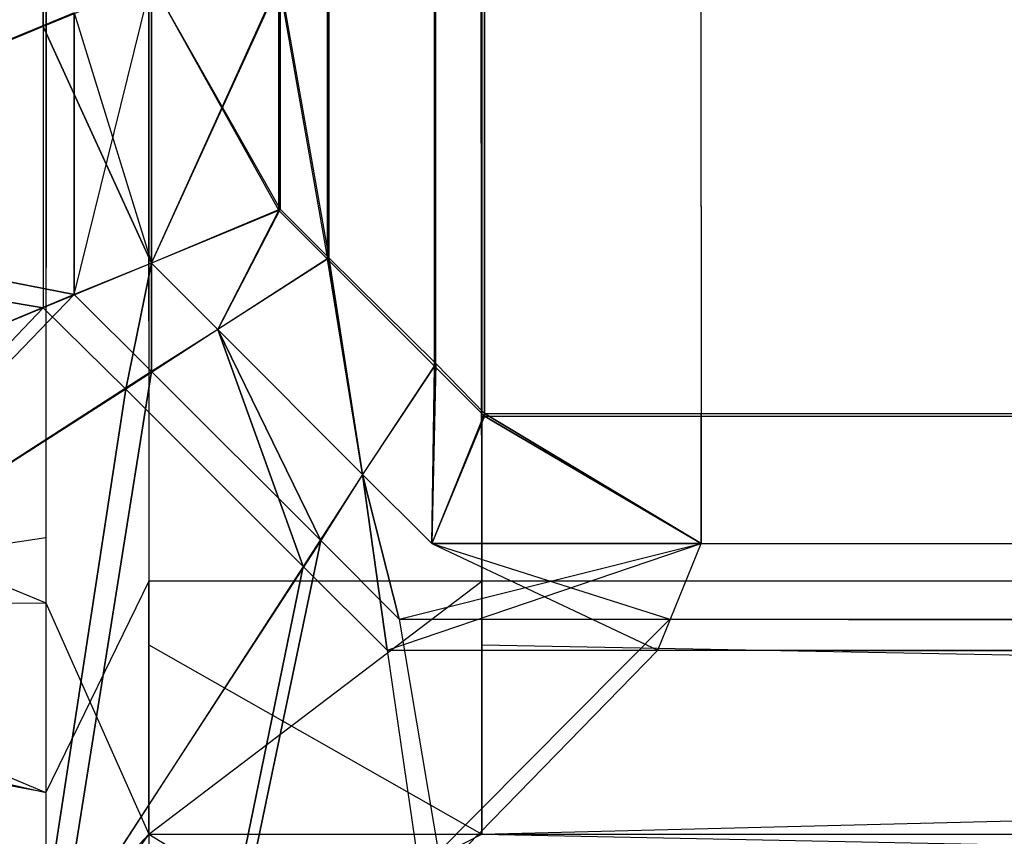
# Model space of a CAD drawing. Extents: x 0 to 0.418, y -0.27 to 0.
# Tile 3 of 129: x 0.000405 to 0.001132, y -0.269501 to -0.268897. Entities that reach past the tile are written whole.
import ezdxf

# ---------------------------------------------------------------- set-up
doc = ezdxf.new("R2010")
doc.units = 0
for name, color, linetype in [('L18_KORPUS1_3___REPLACEMTFOREMP', 7, 'CONTINUOUS'), ('L20_KORPUS1_1___REPLACEMTFOREMP', 7, 'CONTINUOUS'), ('L21_KORPUS1_0___REPLACEMTFOREMP', 7, 'CONTINUOUS')]:
    doc.layers.add(name, color=color, linetype=linetype)

msp = doc.modelspace()

# ---------------------------------------------------------------- linework, layer by layer
at = {"layer": 'L18_KORPUS1_3___REPLACEMTFOREMP', "color": 8}
for points, invisible_edges in [([(0.000424, -0.002272, 1.508799), (0.0005, -0.269359, 1.508875), (0.0005, -0.00224, 1.508875), (0.000424, -0.002272, 1.508799)], 14), ([(0.000746, -0.269359, 1.508875), (0.0005, -0.00224, 1.508875), (0.0005, -0.269359, 1.508875), (0.000746, -0.269359, 1.508875)], 13), ([(0.0005, -0.00224, 1.508875), (0.000746, -0.269359, 1.508875), (0.000746, -0.00224, 1.508875), (0.0005, -0.00224, 1.508875)], 14), ([(0.008115, -0.269359, 1.508875), (0.000746, -0.00224, 1.508875), (0.000746, -0.269359, 1.508875), (0.008115, -0.269359, 1.508875)], 13), ([(0.000746, -0.00224, 1.508875), (0.008115, -0.269359, 1.508875), (0.008115, -0.005843, 1.508875), (0.000746, -0.00224, 1.508875)], 14), ([(0.000424, -0.002272, 1.508799), (0.000089, -0.26919, 1.508465), (0.000424, -0.269328, 1.508799), (0.000424, -0.002272, 1.508799)], 13), ([(0.000089, -0.26919, 1.508465), (0.000424, -0.002272, 1.508799), (0.000089, -0.00241, 1.508465), (0.000089, -0.26919, 1.508465)], 14), ([(0.0005, -0.269359, 1.508875), (0.000424, -0.002272, 1.508799), (0.000424, -0.269328, 1.508799), (0.0005, -0.269359, 1.508875)], 13), ([(0.000424, -0.26928, 0.006448), (0.0005, -0.002294, 0.006372), (0.0005, -0.269312, 0.006372), (0.000424, -0.26928, 0.006448)], 13), ([(0.0005, -0.002294, 0.006372), (0.000424, -0.26928, 0.006448), (0.000424, -0.002326, 0.006448), (0.0005, -0.002294, 0.006372)], 14), ([(0.0005, -0.002294, 0.006372), (0.000746, -0.269312, 0.006372), (0.0005, -0.269312, 0.006372), (0.0005, -0.002294, 0.006372)], 13), ([(0.000746, -0.269312, 0.006372), (0.0005, -0.002294, 0.006372), (0.000746, -0.002294, 0.006372), (0.000746, -0.269312, 0.006372)], 14), ([(0.000746, -0.002294, 0.006372), (0.008115, -0.269312, 0.006372), (0.000746, -0.269312, 0.006372), (0.000746, -0.002294, 0.006372)], 13), ([(0.008115, -0.269312, 0.006372), (0.000746, -0.002294, 0.006372), (0.008115, -0.005897, 0.006372), (0.008115, -0.269312, 0.006372)], 14), ([(0.000089, -0.269142, 0.006783), (0.000424, -0.002326, 0.006448), (0.000424, -0.26928, 0.006448), (0.000089, -0.269142, 0.006783)], 13), ([(0.000424, -0.002326, 0.006448), (0.000089, -0.269142, 0.006783), (0.000089, -0.002464, 0.006783), (0.000424, -0.002326, 0.006448)], 14), ([(0.000424, -0.26928, 0.006448), (0.000089, -0.269329, 0.006783), (0.000089, -0.269142, 0.006783), (0.000424, -0.26928, 0.006448)], 14), ([(0.000089, -0.269329, 1.508465), (0.000424, -0.269328, 1.508799), (0.000089, -0.26919, 1.508465), (0.000089, -0.269329, 1.508465)], 14), ([(0.000089, -0.269329, 0.006783), (0.000424, -0.26928, 0.006448), (0.000424, -0.269468, 0.006448), (0.000089, -0.269329, 0.006783)], 13), ([(0.0005, -0.269312, 0.006372), (0.000424, -0.269468, 0.006448), (0.000424, -0.26928, 0.006448), (0.0005, -0.269312, 0.006372)], 14), ([(0.000424, -0.269468, 0.006448), (0.0005, -0.269312, 0.006372), (0.0005, -0.269499, 0.006372), (0.000424, -0.269468, 0.006448)], 13), ([(0.000746, -0.269312, 0.006372), (0.0005, -0.269499, 0.006372), (0.0005, -0.269312, 0.006372), (0.000746, -0.269312, 0.006372)], 13), ([(0.0005, -0.269499, 0.006372), (0.000746, -0.269312, 0.006372), (0.000746, -0.269499, 0.006372), (0.0005, -0.269499, 0.006372)], 14), ([(0.008115, -0.269312, 0.006372), (0.000746, -0.269499, 0.006372), (0.000746, -0.269312, 0.006372), (0.008115, -0.269312, 0.006372)], 13), ([(0.000746, -0.269499, 0.006372), (0.008115, -0.269312, 0.006372), (0.008115, -0.269499, 0.006372), (0.000746, -0.269499, 0.006372)], 14), ([(0.000424, -0.269328, 1.508799), (0.000089, -0.269329, 1.508465), (0.000424, -0.269468, 1.508799), (0.000424, -0.269328, 1.508799)], 13), ([(0.000424, -0.269468, 0.006448), (0.000089, -0.269406, 0.00686), (0.000089, -0.269329, 0.006783), (0.000424, -0.269468, 0.006448)], 14), ([(0.000089, -0.269393, 1.5084), (0.000424, -0.269468, 1.508799), (0.000089, -0.269329, 1.508465), (0.000089, -0.269393, 1.5084)], 14), ([(0.0005, -0.269499, 1.508875), (0.000424, -0.269328, 1.508799), (0.000424, -0.269468, 1.508799), (0.0005, -0.269499, 1.508875)], 13), ([(0.000424, -0.269328, 1.508799), (0.0005, -0.269499, 1.508875), (0.0005, -0.269359, 1.508875), (0.000424, -0.269328, 1.508799)], 14), ([(0.000746, -0.269499, 1.508875), (0.0005, -0.269359, 1.508875), (0.0005, -0.269499, 1.508875), (0.000746, -0.269499, 1.508875)], 13), ([(0.0005, -0.269359, 1.508875), (0.000746, -0.269499, 1.508875), (0.000746, -0.269359, 1.508875), (0.0005, -0.269359, 1.508875)], 14), ([(0.008115, -0.269499, 1.508875), (0.000746, -0.269359, 1.508875), (0.000746, -0.269499, 1.508875), (0.008115, -0.269499, 1.508875)], 13), ([(0.000746, -0.269359, 1.508875), (0.008115, -0.269499, 1.508875), (0.008115, -0.269359, 1.508875), (0.000746, -0.269359, 1.508875)], 14), ([(0.000089, -0.269537, 1.508257), (0.000424, -0.26958, 1.508687), (0.000089, -0.269393, 1.5084), (0.000089, -0.269537, 1.508257)], 14), ([(0.000424, -0.269468, 1.508799), (0.000089, -0.269393, 1.5084), (0.000424, -0.26958, 1.508687), (0.000424, -0.269468, 1.508799)], 13), ([(0.000424, -0.269603, 0.006583), (0.000089, -0.269502, 0.006955), (0.000089, -0.269406, 0.00686), (0.000424, -0.269603, 0.006583)], 14), ([(0.000089, -0.269406, 0.00686), (0.000424, -0.269468, 0.006448), (0.000424, -0.269603, 0.006583), (0.000089, -0.269406, 0.00686)], 13), ([(0.0005, -0.269499, 0.006372), (0.000424, -0.269603, 0.006583), (0.000424, -0.269468, 0.006448), (0.0005, -0.269499, 0.006372)], 14), ([(0.000424, -0.26958, 1.508687), (0.0005, -0.269499, 1.508875), (0.000424, -0.269468, 1.508799), (0.000424, -0.26958, 1.508687)], 14), ([(0.000424, -0.269603, 0.006583), (0.0005, -0.269499, 0.006372), (0.0005, -0.269647, 0.00652), (0.000424, -0.269603, 0.006583)], 13), ([(0.0005, -0.269499, 1.508875), (0.000424, -0.26958, 1.508687), (0.0005, -0.269623, 1.508752), (0.0005, -0.269499, 1.508875)], 13), ([(0.000746, -0.269499, 1.508875), (0.0005, -0.269623, 1.508752), (0.000746, -0.269623, 1.508752), (0.000746, -0.269499, 1.508875)], 13), ([(0.0005, -0.269623, 1.508752), (0.000746, -0.269499, 1.508875), (0.0005, -0.269499, 1.508875), (0.0005, -0.269623, 1.508752)], 14), ([(0.000746, -0.269647, 0.00652), (0.0005, -0.269499, 0.006372), (0.000746, -0.269499, 0.006372), (0.000746, -0.269647, 0.00652)], 13), ([(0.0005, -0.269499, 0.006372), (0.000746, -0.269647, 0.00652), (0.0005, -0.269647, 0.00652), (0.0005, -0.269499, 0.006372)], 14), ([(0.008115, -0.269499, 1.508875), (0.000746, -0.269623, 1.508752), (0.008115, -0.269623, 1.508752), (0.008115, -0.269499, 1.508875)], 13), ([(0.000746, -0.269623, 1.508752), (0.008115, -0.269499, 1.508875), (0.000746, -0.269499, 1.508875), (0.000746, -0.269623, 1.508752)], 14), ([(0.008115, -0.269647, 0.00652), (0.000746, -0.269499, 0.006372), (0.008115, -0.269499, 0.006372), (0.008115, -0.269647, 0.00652)], 13), ([(0.000746, -0.269499, 0.006372), (0.008115, -0.269647, 0.00652), (0.000746, -0.269647, 0.00652), (0.000746, -0.269499, 0.006372)], 14)]:
    msp.add_3dface(points, dxfattribs=dict(at, invisible_edges=invisible_edges))
at = {"layer": 'L20_KORPUS1_1___REPLACEMTFOREMP', "color": 8}
for points, invisible_edges in [([(0.000748, -0.26919), (0.000714, -0.000627), (0.000748, -0.000594), (0.000748, -0.26919)], 10), ([(0.000715, -0.000628, 0.007694), (0.000748, -0.269188, 0.007694), (0.000748, -0.000595, 0.007694), (0.000715, -0.000628, 0.007694)], 10), ([(0.000748, -0.26919), (0.000748, -0.000594), (0.000908, -0.26919), (0.000748, -0.26919)], 15), ([(0.000908, -0.26919), (0.000748, -0.000594), (0.000912, -0.000594), (0.000908, -0.26919)], 15), ([(0.000748, -0.000595, 0.007694), (0.000748, -0.269188, 0.007694), (0.000908, -0.269188, 0.007694), (0.000748, -0.000595, 0.007694)], 13), ([(0.000748, -0.000595, 0.007694), (0.000908, -0.269188, 0.007694), (0.000912, -0.000595, 0.007694), (0.000748, -0.000595, 0.007694)], 14), ([(0.000908, -0.26919), (0.000912, -0.000594), (0.209002, -0.26919), (0.000908, -0.26919)], 15), ([(0.000912, -0.000595, 0.007694), (0.000908, -0.269188, 0.007694), (0.209002, -0.269188, 0.007694), (0.000912, -0.000595, 0.007694)], 15), ([(0.209002, -0.26919), (0.000912, -0.000594), (0.209002, -0.000594), (0.209002, -0.26919)], 10), ([(0.000912, -0.000595, 0.007694), (0.209002, -0.269188, 0.007694), (0.209002, -0.000595, 0.007694), (0.000912, -0.000595, 0.007694)], 15), ([(0.000632, -0.269074), (0.000627, -0.000715), (0.000714, -0.000627), (0.000632, -0.269074)], 13), ([(0.000628, -0.000715, 0.007694), (0.000633, -0.269073, 0.007694), (0.000715, -0.000628, 0.007694), (0.000628, -0.000715, 0.007694)], 13), ([(0.000632, -0.269074), (0.000714, -0.000627), (0.000711, -0.269153), (0.000632, -0.269074)], 10), ([(0.000715, -0.000628, 0.007694), (0.000633, -0.269073, 0.007694), (0.000712, -0.269151, 0.007694), (0.000715, -0.000628, 0.007694)], 10), ([(0.000711, -0.269153), (0.000714, -0.000627), (0.000748, -0.26919), (0.000711, -0.269153)], 13), ([(0.000715, -0.000628, 0.007694), (0.000712, -0.269151, 0.007694), (0.000748, -0.269188, 0.007694), (0.000715, -0.000628, 0.007694)], 13), ([(0.000066, -0.000712, 0.000436), (0.000422, -0.268902, 0.00008), (0.000066, -0.269049, 0.000436), (0.000066, -0.000712, 0.000436)], 13), ([(0.000422, -0.268902, 0.00008), (0.000066, -0.000712, 0.000436), (0.000422, -0.00086, 0.00008), (0.000422, -0.268902, 0.00008)], 14), ([(0.000596, -0.268869), (0.000627, -0.000715), (0.000596, -0.269038), (0.000596, -0.268869)], 13), ([(0.000596, -0.269038), (0.000627, -0.000715), (0.000632, -0.269074), (0.000596, -0.269038)], 10), ([(0.000597, -0.268869, 0.007694), (0.000633, -0.269073, 0.007694), (0.000628, -0.000715, 0.007694), (0.000597, -0.268869, 0.007694)], 10), ([(0.000445, -0.268892, 0.007637), (0.000101, -0.000727, 0.007293), (0.000101, -0.269034, 0.007293), (0.000445, -0.268892, 0.007637)], 13), ([(0.000422, -0.00086, 0.00008), (0.000502, -0.268869), (0.000422, -0.268902, 0.00008), (0.000422, -0.00086, 0.00008)], 13), ([(0.000502, -0.269077), (0.000422, -0.268902, 0.00008), (0.000502, -0.268869), (0.000502, -0.269077)], 14), ([(0.000445, -0.268892, 0.007637), (0.000502, -0.269077, 0.007694), (0.000502, -0.268869, 0.007694), (0.000445, -0.268892, 0.007637)], 14), ([(0.000596, -0.268869), (0.000502, -0.269077), (0.000502, -0.268869), (0.000596, -0.268869)], 13), ([(0.000502, -0.269077), (0.000596, -0.268869), (0.000596, -0.269038), (0.000502, -0.269077)], 14), ([(0.000597, -0.269037, 0.007694), (0.000502, -0.268869, 0.007694), (0.000502, -0.269077, 0.007694), (0.000597, -0.269037, 0.007694)], 13), ([(0.000502, -0.268869, 0.007694), (0.000597, -0.269037, 0.007694), (0.000597, -0.268869, 0.007694), (0.000502, -0.268869, 0.007694)], 14), ([(0.000633, -0.269073, 0.007694), (0.000597, -0.268869, 0.007694), (0.000597, -0.269037, 0.007694), (0.000633, -0.269073, 0.007694)], 13), ([(0.000101, -0.269034, 0.007293), (0.000445, -0.2691, 0.007637), (0.000445, -0.268892, 0.007637), (0.000101, -0.269034, 0.007293)], 14), ([(0.000502, -0.269077, 0.007694), (0.000445, -0.268892, 0.007637), (0.000445, -0.2691, 0.007637), (0.000502, -0.269077, 0.007694)], 13), ([(0.000422, -0.26911, 0.00008), (0.000066, -0.269049, 0.000436), (0.000422, -0.268902, 0.00008), (0.000422, -0.26911, 0.00008)], 14), ([(0.000422, -0.268902, 0.00008), (0.000502, -0.269077), (0.000422, -0.26911, 0.00008), (0.000422, -0.268902, 0.00008)], 13), ([(0.000445, -0.2691, 0.007637), (0.000101, -0.269034, 0.007293), (0.000101, -0.269243, 0.007293), (0.000445, -0.2691, 0.007637)], 13), ([(0.000551, -0.269126, 0.007694), (0.000597, -0.269037, 0.007694), (0.000502, -0.269077, 0.007694), (0.000551, -0.269126, 0.007694)], 13), ([(0.000596, -0.269038), (0.000551, -0.269126), (0.000502, -0.269077), (0.000596, -0.269038)], 13), ([(0.000597, -0.269037, 0.007694), (0.000551, -0.269126, 0.007694), (0.000633, -0.269073, 0.007694), (0.000597, -0.269037, 0.007694)], 14), ([(0.000551, -0.269126), (0.000596, -0.269038), (0.000632, -0.269074), (0.000551, -0.269126)], 14), ([(0.000066, -0.269049, 0.000436), (0.000422, -0.26911, 0.00008), (0.000066, -0.269257, 0.000436), (0.000066, -0.269049, 0.000436)], 13), ([(0.000658, -0.269233, 0.007694), (0.000633, -0.269073, 0.007694), (0.000551, -0.269126, 0.007694), (0.000658, -0.269233, 0.007694)], 13), ([(0.000632, -0.269074), (0.000658, -0.269233), (0.000551, -0.269126), (0.000632, -0.269074)], 13), ([(0.000658, -0.269233), (0.000632, -0.269074), (0.000711, -0.269153), (0.000658, -0.269233)], 14), ([(0.000633, -0.269073, 0.007694), (0.000658, -0.269233, 0.007694), (0.000712, -0.269151, 0.007694), (0.000633, -0.269073, 0.007694)], 14), ([(0.000502, -0.269077), (0.000483, -0.26917, 0.00008), (0.000422, -0.26911, 0.00008), (0.000502, -0.269077)], 13), ([(0.000502, -0.269157, 0.007637), (0.000502, -0.269077, 0.007694), (0.000445, -0.2691, 0.007637), (0.000502, -0.269157, 0.007637)], 13), ([(0.000483, -0.26917, 0.00008), (0.000502, -0.269077), (0.000551, -0.269126), (0.000483, -0.26917, 0.00008)], 14), ([(0.000502, -0.269077, 0.007694), (0.000502, -0.269157, 0.007637), (0.000551, -0.269126, 0.007694), (0.000502, -0.269077, 0.007694)], 14), ([(0.000206, -0.269348, 0.007293), (0.000445, -0.2691, 0.007637), (0.000101, -0.269243, 0.007293), (0.000206, -0.269348, 0.007293)], 13), ([(0.000445, -0.2691, 0.007637), (0.000206, -0.269348, 0.007293), (0.000502, -0.269157, 0.007637), (0.000445, -0.2691, 0.007637)], 14), ([(0.000422, -0.26911, 0.00008), (0.000176, -0.269367, 0.000436), (0.000066, -0.269257, 0.000436), (0.000422, -0.26911, 0.00008)], 13), ([(0.000176, -0.269367, 0.000436), (0.000422, -0.26911, 0.00008), (0.000483, -0.26917, 0.00008), (0.000176, -0.269367, 0.000436)], 14), ([(0.000551, -0.269126), (0.000614, -0.269301, 0.00008), (0.000483, -0.26917, 0.00008), (0.000551, -0.269126)], 13), ([(0.000627, -0.269282, 0.007637), (0.000551, -0.269126, 0.007694), (0.000502, -0.269157, 0.007637), (0.000627, -0.269282, 0.007637)], 13), ([(0.000551, -0.269126, 0.007694), (0.000627, -0.269282, 0.007637), (0.000658, -0.269233, 0.007694), (0.000551, -0.269126, 0.007694)], 14), ([(0.000614, -0.269301, 0.00008), (0.000551, -0.269126), (0.000658, -0.269233), (0.000614, -0.269301, 0.00008)], 14), ([(0.000709, -0.269284, 0.007694), (0.000712, -0.269151, 0.007694), (0.000658, -0.269233, 0.007694), (0.000709, -0.269284, 0.007694)], 13), ([(0.000711, -0.269153), (0.000709, -0.269284), (0.000658, -0.269233), (0.000711, -0.269153)], 13), ([(0.000712, -0.269151, 0.007694), (0.000709, -0.269284, 0.007694), (0.000748, -0.269188, 0.007694), (0.000712, -0.269151, 0.007694)], 14), ([(0.000709, -0.269284), (0.000711, -0.269153), (0.000748, -0.26919), (0.000709, -0.269284)], 14), ([(0.000435, -0.269577, 0.007293), (0.000502, -0.269157, 0.007637), (0.000206, -0.269348, 0.007293), (0.000435, -0.269577, 0.007293)], 13), ([(0.000502, -0.269157, 0.007637), (0.000435, -0.269577, 0.007293), (0.000627, -0.269282, 0.007637), (0.000502, -0.269157, 0.007637)], 14), ([(0.000483, -0.26917, 0.00008), (0.000416, -0.269607, 0.000436), (0.000176, -0.269367, 0.000436), (0.000483, -0.26917, 0.00008)], 13), ([(0.000416, -0.269607, 0.000436), (0.000483, -0.26917, 0.00008), (0.000614, -0.269301, 0.00008), (0.000416, -0.269607, 0.000436)], 14), ([(0.000908, -0.269284, 0.007694), (0.000748, -0.269188, 0.007694), (0.000709, -0.269284, 0.007694), (0.000908, -0.269284, 0.007694)], 13), ([(0.000748, -0.26919), (0.000908, -0.269284), (0.000709, -0.269284), (0.000748, -0.26919)], 13), ([(0.000748, -0.269188, 0.007694), (0.000908, -0.269284, 0.007694), (0.000908, -0.269188, 0.007694), (0.000748, -0.269188, 0.007694)], 14), ([(0.000908, -0.269284), (0.000748, -0.26919), (0.000908, -0.26919), (0.000908, -0.269284)], 14), ([(0.209002, -0.269284, 0.007694), (0.000908, -0.269188, 0.007694), (0.000908, -0.269284, 0.007694), (0.209002, -0.269284, 0.007694)], 13), ([(0.000908, -0.269188, 0.007694), (0.209002, -0.269284, 0.007694), (0.209002, -0.269188, 0.007694), (0.000908, -0.269188, 0.007694)], 14), ([(0.209002, -0.26919), (0.000908, -0.269284), (0.000908, -0.26919), (0.209002, -0.26919)], 13), ([(0.000908, -0.269284), (0.209002, -0.26919), (0.209002, -0.269284), (0.000908, -0.269284)], 14), ([(0.000658, -0.269233), (0.000676, -0.269363, 0.00008), (0.000614, -0.269301, 0.00008), (0.000658, -0.269233)], 13), ([(0.000685, -0.26934, 0.007637), (0.000658, -0.269233, 0.007694), (0.000627, -0.269282, 0.007637), (0.000685, -0.26934, 0.007637)], 13), ([(0.000658, -0.269233, 0.007694), (0.000685, -0.26934, 0.007637), (0.000709, -0.269284, 0.007694), (0.000658, -0.269233, 0.007694)], 14), ([(0.000676, -0.269363, 0.00008), (0.000658, -0.269233), (0.000709, -0.269284), (0.000676, -0.269363, 0.00008)], 14), ([(0.000543, -0.269684, 0.007293), (0.000627, -0.269282, 0.007637), (0.000435, -0.269577, 0.007293), (0.000543, -0.269684, 0.007293)], 13), ([(0.000627, -0.269282, 0.007637), (0.000543, -0.269684, 0.007293), (0.000685, -0.26934, 0.007637), (0.000627, -0.269282, 0.007637)], 14), ([(0.000709, -0.269284), (0.000876, -0.269363, 0.00008), (0.000676, -0.269363, 0.00008), (0.000709, -0.269284)], 14), ([(0.000908, -0.269284, 0.007694), (0.000685, -0.26934, 0.007637), (0.000885, -0.26934, 0.007637), (0.000908, -0.269284, 0.007694)], 13), ([(0.000685, -0.26934, 0.007637), (0.000908, -0.269284, 0.007694), (0.000709, -0.269284, 0.007694), (0.000685, -0.26934, 0.007637)], 14), ([(0.000876, -0.269363, 0.00008), (0.000709, -0.269284), (0.000908, -0.269284), (0.000876, -0.269363, 0.00008)], 13), ([(0.209002, -0.269284), (0.000876, -0.269363, 0.00008), (0.000908, -0.269284), (0.209002, -0.269284)], 13), ([(0.000876, -0.269363, 0.00008), (0.209002, -0.269284), (0.209002, -0.269363, 0.00008), (0.000876, -0.269363, 0.00008)], 14), ([(0.209002, -0.269284, 0.007694), (0.000885, -0.26934, 0.007637), (0.209002, -0.26934, 0.007637), (0.209002, -0.269284, 0.007694)], 13), ([(0.000885, -0.26934, 0.007637), (0.209002, -0.269284, 0.007694), (0.000908, -0.269284, 0.007694), (0.000885, -0.26934, 0.007637)], 14), ([(0.000614, -0.269301, 0.00008), (0.000528, -0.26972, 0.000436), (0.000416, -0.269607, 0.000436), (0.000614, -0.269301, 0.00008)], 13), ([(0.000528, -0.26972, 0.000436), (0.000614, -0.269301, 0.00008), (0.000676, -0.269363, 0.00008), (0.000528, -0.26972, 0.000436)], 14), ([(0.000885, -0.26934, 0.007637), (0.000543, -0.269684, 0.007293), (0.000743, -0.269684, 0.007293), (0.000885, -0.26934, 0.007637)], 13), ([(0.000543, -0.269684, 0.007293), (0.000885, -0.26934, 0.007637), (0.000685, -0.26934, 0.007637), (0.000543, -0.269684, 0.007293)], 14), ([(0.209002, -0.26934, 0.007637), (0.000743, -0.269684, 0.007293), (0.209002, -0.269684, 0.007293), (0.209002, -0.26934, 0.007637)], 13), ([(0.000743, -0.269684, 0.007293), (0.209002, -0.26934, 0.007637), (0.000885, -0.26934, 0.007637), (0.000743, -0.269684, 0.007293)], 14), ([(0.000206, -0.269348, 0.007293), (0.00038, -0.269662, 0.007194), (0.000435, -0.269577, 0.007293), (0.000206, -0.269348, 0.007293)], 14), ([(0.000676, -0.269363, 0.00008), (0.000728, -0.26972, 0.000436), (0.000528, -0.26972, 0.000436), (0.000676, -0.269363, 0.00008)], 14), ([(0.000728, -0.26972, 0.000436), (0.000676, -0.269363, 0.00008), (0.000876, -0.269363, 0.00008), (0.000728, -0.26972, 0.000436)], 13), ([(0.000876, -0.269363, 0.00008), (0.209002, -0.26972, 0.000436), (0.000728, -0.26972, 0.000436), (0.000876, -0.269363, 0.00008)], 14), ([(0.209002, -0.26972, 0.000436), (0.000876, -0.269363, 0.00008), (0.209002, -0.269363, 0.00008), (0.209002, -0.26972, 0.000436)], 13), ([(0.00038, -0.269662, 0.0005), (0.000176, -0.269367, 0.000436), (0.000416, -0.269607, 0.000436), (0.00038, -0.269662, 0.0005)], 14)]:
    msp.add_3dface(points, dxfattribs=dict(at, invisible_edges=invisible_edges))
at = {"layer": 'L21_KORPUS1_0___REPLACEMTFOREMP', "color": 8}
for points, invisible_edges in [([(0.000714, -0.000627, 1.516), (0.000748, -0.26919, 1.516), (0.000748, -0.000594, 1.516), (0.000714, -0.000627, 1.516)], 10), ([(0.000748, -0.269188, 1.508306), (0.000715, -0.000628, 1.508306), (0.000748, -0.000595, 1.508306), (0.000748, -0.269188, 1.508306)], 10), ([(0.000748, -0.000594, 1.516), (0.000748, -0.26919, 1.516), (0.000908, -0.26919, 1.516), (0.000748, -0.000594, 1.516)], 13), ([(0.000748, -0.000594, 1.516), (0.000908, -0.26919, 1.516), (0.000912, -0.000594, 1.516), (0.000748, -0.000594, 1.516)], 14), ([(0.000748, -0.269188, 1.508306), (0.000748, -0.000595, 1.508306), (0.000908, -0.269188, 1.508306), (0.000748, -0.269188, 1.508306)], 15), ([(0.000908, -0.269188, 1.508306), (0.000748, -0.000595, 1.508306), (0.000912, -0.000595, 1.508306), (0.000908, -0.269188, 1.508306)], 15), ([(0.000912, -0.000594, 1.516), (0.000908, -0.26919, 1.516), (0.209002, -0.26919, 1.516), (0.000912, -0.000594, 1.516)], 15), ([(0.000908, -0.269188, 1.508306), (0.000912, -0.000595, 1.508306), (0.209002, -0.269188, 1.508306), (0.000908, -0.269188, 1.508306)], 15), ([(0.000912, -0.000594, 1.516), (0.209002, -0.26919, 1.516), (0.209002, -0.000594, 1.516), (0.000912, -0.000594, 1.516)], 15), ([(0.209002, -0.269188, 1.508306), (0.000912, -0.000595, 1.508306), (0.209002, -0.000595, 1.508306), (0.209002, -0.269188, 1.508306)], 11), ([(0.000627, -0.000715, 1.516), (0.000632, -0.269074, 1.516), (0.000714, -0.000627, 1.516), (0.000627, -0.000715, 1.516)], 13), ([(0.000633, -0.269073, 1.508306), (0.000628, -0.000715, 1.508306), (0.000715, -0.000628, 1.508306), (0.000633, -0.269073, 1.508306)], 13), ([(0.000714, -0.000627, 1.516), (0.000632, -0.269074, 1.516), (0.000711, -0.269153, 1.516), (0.000714, -0.000627, 1.516)], 10), ([(0.000633, -0.269073, 1.508306), (0.000715, -0.000628, 1.508306), (0.000712, -0.269151, 1.508306), (0.000633, -0.269073, 1.508306)], 10), ([(0.000714, -0.000627, 1.516), (0.000711, -0.269153, 1.516), (0.000748, -0.26919, 1.516), (0.000714, -0.000627, 1.516)], 13), ([(0.000712, -0.269151, 1.508306), (0.000715, -0.000628, 1.508306), (0.000748, -0.269188, 1.508306), (0.000712, -0.269151, 1.508306)], 13), ([(0.000422, -0.268902, 1.51592), (0.000066, -0.000712, 1.515564), (0.000066, -0.269049, 1.515564), (0.000422, -0.268902, 1.51592)], 13), ([(0.000066, -0.000712, 1.515564), (0.000422, -0.268902, 1.51592), (0.000422, -0.00086, 1.51592), (0.000066, -0.000712, 1.515564)], 14), ([(0.000596, -0.268869, 1.516), (0.000632, -0.269074, 1.516), (0.000627, -0.000715, 1.516), (0.000596, -0.268869, 1.516)], 10), ([(0.000597, -0.268869, 1.508306), (0.000628, -0.000715, 1.508306), (0.000597, -0.269037, 1.508306), (0.000597, -0.268869, 1.508306)], 13), ([(0.000597, -0.269037, 1.508306), (0.000628, -0.000715, 1.508306), (0.000633, -0.269073, 1.508306), (0.000597, -0.269037, 1.508306)], 10), ([(0.000101, -0.000727, 1.508707), (0.000445, -0.268892, 1.508363), (0.000101, -0.269034, 1.508707), (0.000101, -0.000727, 1.508707)], 13), ([(0.000502, -0.268869, 1.516), (0.000422, -0.00086, 1.51592), (0.000422, -0.268902, 1.51592), (0.000502, -0.268869, 1.516)], 13), ([(0.000422, -0.268902, 1.51592), (0.000502, -0.269077, 1.516), (0.000502, -0.268869, 1.516), (0.000422, -0.268902, 1.51592)], 14), ([(0.000502, -0.268869, 1.508306), (0.000445, -0.2691, 1.508363), (0.000445, -0.268892, 1.508363), (0.000502, -0.268869, 1.508306)], 13), ([(0.000445, -0.2691, 1.508363), (0.000502, -0.268869, 1.508306), (0.000502, -0.269077, 1.508306), (0.000445, -0.2691, 1.508363)], 14), ([(0.000596, -0.269038, 1.516), (0.000502, -0.268869, 1.516), (0.000502, -0.269077, 1.516), (0.000596, -0.269038, 1.516)], 13), ([(0.000502, -0.268869, 1.516), (0.000596, -0.269038, 1.516), (0.000596, -0.268869, 1.516), (0.000502, -0.268869, 1.516)], 14), ([(0.000597, -0.268869, 1.508306), (0.000502, -0.269077, 1.508306), (0.000502, -0.268869, 1.508306), (0.000597, -0.268869, 1.508306)], 13), ([(0.000502, -0.269077, 1.508306), (0.000597, -0.268869, 1.508306), (0.000597, -0.269037, 1.508306), (0.000502, -0.269077, 1.508306)], 14), ([(0.000632, -0.269074, 1.516), (0.000596, -0.268869, 1.516), (0.000596, -0.269038, 1.516), (0.000632, -0.269074, 1.516)], 13), ([(0.000445, -0.2691, 1.508363), (0.000101, -0.269034, 1.508707), (0.000445, -0.268892, 1.508363), (0.000445, -0.2691, 1.508363)], 14), ([(0.000066, -0.269049, 1.515564), (0.000422, -0.26911, 1.51592), (0.000422, -0.268902, 1.51592), (0.000066, -0.269049, 1.515564)], 14), ([(0.000502, -0.269077, 1.516), (0.000422, -0.268902, 1.51592), (0.000422, -0.26911, 1.51592), (0.000502, -0.269077, 1.516)], 13), ([(0.000101, -0.269034, 1.508707), (0.000445, -0.2691, 1.508363), (0.000101, -0.269243, 1.508707), (0.000101, -0.269034, 1.508707)], 13), ([(0.000597, -0.269037, 1.508306), (0.000551, -0.269126, 1.508306), (0.000502, -0.269077, 1.508306), (0.000597, -0.269037, 1.508306)], 13), ([(0.000551, -0.269126, 1.516), (0.000596, -0.269038, 1.516), (0.000502, -0.269077, 1.516), (0.000551, -0.269126, 1.516)], 13), ([(0.000551, -0.269126, 1.508306), (0.000597, -0.269037, 1.508306), (0.000633, -0.269073, 1.508306), (0.000551, -0.269126, 1.508306)], 14), ([(0.000596, -0.269038, 1.516), (0.000551, -0.269126, 1.516), (0.000632, -0.269074, 1.516), (0.000596, -0.269038, 1.516)], 14), ([(0.000422, -0.26911, 1.51592), (0.000066, -0.269049, 1.515564), (0.000066, -0.269257, 1.515564), (0.000422, -0.26911, 1.51592)], 13), ([(0.000633, -0.269073, 1.508306), (0.000658, -0.269233, 1.508306), (0.000551, -0.269126, 1.508306), (0.000633, -0.269073, 1.508306)], 13), ([(0.000658, -0.269233, 1.516), (0.000632, -0.269074, 1.516), (0.000551, -0.269126, 1.516), (0.000658, -0.269233, 1.516)], 13), ([(0.000632, -0.269074, 1.516), (0.000658, -0.269233, 1.516), (0.000711, -0.269153, 1.516), (0.000632, -0.269074, 1.516)], 14), ([(0.000658, -0.269233, 1.508306), (0.000633, -0.269073, 1.508306), (0.000712, -0.269151, 1.508306), (0.000658, -0.269233, 1.508306)], 14), ([(0.000483, -0.26917, 1.51592), (0.000502, -0.269077, 1.516), (0.000422, -0.26911, 1.51592), (0.000483, -0.26917, 1.51592)], 13), ([(0.000502, -0.269077, 1.508306), (0.000502, -0.269157, 1.508363), (0.000445, -0.2691, 1.508363), (0.000502, -0.269077, 1.508306)], 13), ([(0.000502, -0.269077, 1.516), (0.000483, -0.26917, 1.51592), (0.000551, -0.269126, 1.516), (0.000502, -0.269077, 1.516)], 14), ([(0.000502, -0.269157, 1.508363), (0.000502, -0.269077, 1.508306), (0.000551, -0.269126, 1.508306), (0.000502, -0.269157, 1.508363)], 14), ([(0.000445, -0.2691, 1.508363), (0.000206, -0.269348, 1.508707), (0.000101, -0.269243, 1.508707), (0.000445, -0.2691, 1.508363)], 13), ([(0.000206, -0.269348, 1.508707), (0.000445, -0.2691, 1.508363), (0.000502, -0.269157, 1.508363), (0.000206, -0.269348, 1.508707)], 14), ([(0.000176, -0.269367, 1.515564), (0.000422, -0.26911, 1.51592), (0.000066, -0.269257, 1.515564), (0.000176, -0.269367, 1.515564)], 13), ([(0.000422, -0.26911, 1.51592), (0.000176, -0.269367, 1.515564), (0.000483, -0.26917, 1.51592), (0.000422, -0.26911, 1.51592)], 14), ([(0.000614, -0.269301, 1.51592), (0.000551, -0.269126, 1.516), (0.000483, -0.26917, 1.51592), (0.000614, -0.269301, 1.51592)], 13), ([(0.000551, -0.269126, 1.508306), (0.000627, -0.269282, 1.508363), (0.000502, -0.269157, 1.508363), (0.000551, -0.269126, 1.508306)], 13), ([(0.000627, -0.269282, 1.508363), (0.000551, -0.269126, 1.508306), (0.000658, -0.269233, 1.508306), (0.000627, -0.269282, 1.508363)], 14), ([(0.000551, -0.269126, 1.516), (0.000614, -0.269301, 1.51592), (0.000658, -0.269233, 1.516), (0.000551, -0.269126, 1.516)], 14), ([(0.000712, -0.269151, 1.508306), (0.000709, -0.269284, 1.508306), (0.000658, -0.269233, 1.508306), (0.000712, -0.269151, 1.508306)], 13), ([(0.000709, -0.269284, 1.516), (0.000711, -0.269153, 1.516), (0.000658, -0.269233, 1.516), (0.000709, -0.269284, 1.516)], 13), ([(0.000709, -0.269284, 1.508306), (0.000712, -0.269151, 1.508306), (0.000748, -0.269188, 1.508306), (0.000709, -0.269284, 1.508306)], 14), ([(0.000711, -0.269153, 1.516), (0.000709, -0.269284, 1.516), (0.000748, -0.26919, 1.516), (0.000711, -0.269153, 1.516)], 14), ([(0.000502, -0.269157, 1.508363), (0.000435, -0.269577, 1.508707), (0.000206, -0.269348, 1.508707), (0.000502, -0.269157, 1.508363)], 13), ([(0.000435, -0.269577, 1.508707), (0.000502, -0.269157, 1.508363), (0.000627, -0.269282, 1.508363), (0.000435, -0.269577, 1.508707)], 14), ([(0.000416, -0.269607, 1.515564), (0.000483, -0.26917, 1.51592), (0.000176, -0.269367, 1.515564), (0.000416, -0.269607, 1.515564)], 13), ([(0.000483, -0.26917, 1.51592), (0.000416, -0.269607, 1.515564), (0.000614, -0.269301, 1.51592), (0.000483, -0.26917, 1.51592)], 14), ([(0.000748, -0.269188, 1.508306), (0.000908, -0.269284, 1.508306), (0.000709, -0.269284, 1.508306), (0.000748, -0.269188, 1.508306)], 13), ([(0.000908, -0.269284, 1.516), (0.000748, -0.26919, 1.516), (0.000709, -0.269284, 1.516), (0.000908, -0.269284, 1.516)], 13), ([(0.000908, -0.269284, 1.508306), (0.000748, -0.269188, 1.508306), (0.000908, -0.269188, 1.508306), (0.000908, -0.269284, 1.508306)], 14), ([(0.000748, -0.26919, 1.516), (0.000908, -0.269284, 1.516), (0.000908, -0.26919, 1.516), (0.000748, -0.26919, 1.516)], 14), ([(0.209002, -0.269188, 1.508306), (0.000908, -0.269284, 1.508306), (0.000908, -0.269188, 1.508306), (0.209002, -0.269188, 1.508306)], 13), ([(0.000908, -0.269284, 1.508306), (0.209002, -0.269188, 1.508306), (0.209002, -0.269284, 1.508306), (0.000908, -0.269284, 1.508306)], 14), ([(0.209002, -0.269284, 1.516), (0.000908, -0.26919, 1.516), (0.000908, -0.269284, 1.516), (0.209002, -0.269284, 1.516)], 13), ([(0.000908, -0.26919, 1.516), (0.209002, -0.269284, 1.516), (0.209002, -0.26919, 1.516), (0.000908, -0.26919, 1.516)], 14), ([(0.000676, -0.269363, 1.51592), (0.000658, -0.269233, 1.516), (0.000614, -0.269301, 1.51592), (0.000676, -0.269363, 1.51592)], 13), ([(0.000658, -0.269233, 1.508306), (0.000685, -0.26934, 1.508363), (0.000627, -0.269282, 1.508363), (0.000658, -0.269233, 1.508306)], 13), ([(0.000685, -0.26934, 1.508363), (0.000658, -0.269233, 1.508306), (0.000709, -0.269284, 1.508306), (0.000685, -0.26934, 1.508363)], 14), ([(0.000658, -0.269233, 1.516), (0.000676, -0.269363, 1.51592), (0.000709, -0.269284, 1.516), (0.000658, -0.269233, 1.516)], 14), ([(0.000627, -0.269282, 1.508363), (0.000543, -0.269684, 1.508707), (0.000435, -0.269577, 1.508707), (0.000627, -0.269282, 1.508363)], 13), ([(0.000543, -0.269684, 1.508707), (0.000627, -0.269282, 1.508363), (0.000685, -0.26934, 1.508363), (0.000543, -0.269684, 1.508707)], 14), ([(0.000908, -0.269284, 1.516), (0.000676, -0.269363, 1.51592), (0.000876, -0.269363, 1.51592), (0.000908, -0.269284, 1.516)], 13), ([(0.000676, -0.269363, 1.51592), (0.000908, -0.269284, 1.516), (0.000709, -0.269284, 1.516), (0.000676, -0.269363, 1.51592)], 14), ([(0.000709, -0.269284, 1.508306), (0.000885, -0.26934, 1.508363), (0.000685, -0.26934, 1.508363), (0.000709, -0.269284, 1.508306)], 14), ([(0.000885, -0.26934, 1.508363), (0.000709, -0.269284, 1.508306), (0.000908, -0.269284, 1.508306), (0.000885, -0.26934, 1.508363)], 13), ([(0.209002, -0.269284, 1.516), (0.000876, -0.269363, 1.51592), (0.209002, -0.269363, 1.51592), (0.209002, -0.269284, 1.516)], 13), ([(0.000876, -0.269363, 1.51592), (0.209002, -0.269284, 1.516), (0.000908, -0.269284, 1.516), (0.000876, -0.269363, 1.51592)], 14), ([(0.000908, -0.269284, 1.508306), (0.209002, -0.26934, 1.508363), (0.000885, -0.26934, 1.508363), (0.000908, -0.269284, 1.508306)], 14), ([(0.209002, -0.26934, 1.508363), (0.000908, -0.269284, 1.508306), (0.209002, -0.269284, 1.508306), (0.209002, -0.26934, 1.508363)], 13), ([(0.000528, -0.26972, 1.515564), (0.000614, -0.269301, 1.51592), (0.000416, -0.269607, 1.515564), (0.000528, -0.26972, 1.515564)], 13), ([(0.000614, -0.269301, 1.51592), (0.000528, -0.26972, 1.515564), (0.000676, -0.269363, 1.51592), (0.000614, -0.269301, 1.51592)], 14), ([(0.000685, -0.26934, 1.508363), (0.000743, -0.269684, 1.508707), (0.000543, -0.269684, 1.508707), (0.000685, -0.26934, 1.508363)], 14), ([(0.000743, -0.269684, 1.508707), (0.000685, -0.26934, 1.508363), (0.000885, -0.26934, 1.508363), (0.000743, -0.269684, 1.508707)], 13), ([(0.000885, -0.26934, 1.508363), (0.209002, -0.269684, 1.508707), (0.000743, -0.269684, 1.508707), (0.000885, -0.26934, 1.508363)], 14), ([(0.209002, -0.269684, 1.508707), (0.000885, -0.26934, 1.508363), (0.209002, -0.26934, 1.508363), (0.209002, -0.269684, 1.508707)], 13), ([(0.00038, -0.269662, 1.508806), (0.000206, -0.269348, 1.508707), (0.000435, -0.269577, 1.508707), (0.00038, -0.269662, 1.508806)], 14), ([(0.000876, -0.269363, 1.51592), (0.000528, -0.26972, 1.515564), (0.000728, -0.26972, 1.515564), (0.000876, -0.269363, 1.51592)], 13), ([(0.000528, -0.26972, 1.515564), (0.000876, -0.269363, 1.51592), (0.000676, -0.269363, 1.51592), (0.000528, -0.26972, 1.515564)], 14), ([(0.209002, -0.269363, 1.51592), (0.000728, -0.26972, 1.515564), (0.209002, -0.26972, 1.515564), (0.209002, -0.269363, 1.51592)], 13), ([(0.000728, -0.26972, 1.515564), (0.209002, -0.269363, 1.51592), (0.000876, -0.269363, 1.51592), (0.000728, -0.26972, 1.515564)], 14), ([(0.000176, -0.269367, 1.515564), (0.00038, -0.269662, 1.5155), (0.000416, -0.269607, 1.515564), (0.000176, -0.269367, 1.515564)], 14)]:
    msp.add_3dface(points, dxfattribs=dict(at, invisible_edges=invisible_edges))

doc.saveas('drawing.dxf')
